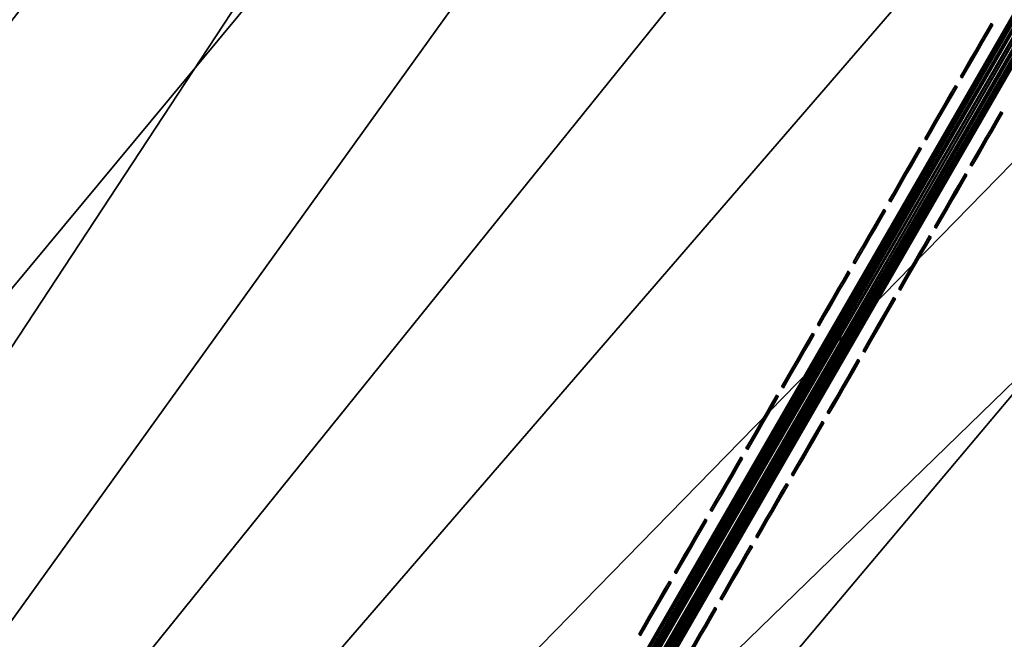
# Model space of a CAD drawing. Header units: inches. Extents: x 0 to 54.6, y -45.5 to 0.
# Tile 180 of 256: x 21.5 to 25.2, y -21.6 to -19.2. Entities that reach past the tile are written whole.
import ezdxf

# ---------------------------------------------------------------- set-up
doc = ezdxf.new("R2010")
doc.units = ezdxf.units.IN
doc.header["$LTSCALE"] = 0.03937
doc.header["$MEASUREMENT"] = 0
for name, color, linetype in [('A-FURN-3-ST', 151, 'Continuous'), ('A-FURN-3-ST-SEAM', 250, 'Continuous'), ('A-FURN-3-STITCH', 15, 'Continuous')]:
    doc.layers.add(name, color=color, linetype=linetype)

msp = doc.modelspace()

# ---------------------------------------------------------------- meshes
at = {"layer": 'A-FURN-3-ST'}
mesh = msp.add_polyface(dxfattribs=at)
corners = [(23.0629, -10.2733, 18), (22.4284, -9.6913, 17.9625), (21.0919, -9.4544, 18), (20.5052, -8.9224, 17.9625), (19.0918, -8.7091, 18), (22.6875, -9.0756, 17.45), (20.742, -8.2978, 17.45), (20.68, -8.4613, 17.6778), (22.6197, -9.2368, 17.6778), (20.5993, -8.6743, 17.8526), (22.5313, -9.4468, 17.8526), (22.5509, -9.4008, 5), (20.6173, -8.6277, 5), (22.6251, -9.2244, 5.0381), (36.7792, -17.9587, 5), (16.2872, -31.4568, 5), (14.7886, -30.727, 5), (28.1686, -12.1281, 5), (13.2573, -30.0683, 5), (26.329, -11.1521, 5), (24.4557, -10.2426, 5), (11.6968, -29.4823, 5), (10.1105, -28.9702, 5), (18.6572, -7.9243, 5), (8.5019, -28.5331, 5), (16.6732, -7.2916, 5), (6.8746, -28.172, 5), (14.6678, -6.7303, 5), (12.6436, -6.2412, 5), (5.2321, -27.8877, 5), (10.6032, -5.8249, 5), (8.5492, -5.4819, 5), (3.5781, -27.6808, 5), (6.4842, -5.2127, 5), (16.5622, -30.9235, 18), (30.6033, -14.2615, 18), (15.0378, -30.1812, 18), (26.9071, -12.1275, 18), (13.4803, -29.5113, 18), (25.0022, -11.1647, 18), (11.893, -28.9153, 18), (10.2795, -28.3945, 18), (8.6434, -27.95, 18), (17.0655, -8.0385, 18), (15.0157, -7.4435, 18), (6.9881, -27.5828, 18), (12.9453, -6.9249, 18), (5.3175, -27.2938, 18), (10.8571, -6.4834, 18), (8.7539, -6.1197, 18), (3.6351, -27.0835, 18), (6.6387, -5.8342, 18)]
mesh.append_faces([[corners[k] for k in face] for face in [(0, 1, 2), (2, 1, 3), (2, 3, 4), (5, 6, 7, 8), (8, 7, 9, 10), (10, 9, 3, 1), (11, 12, 13), (14, 15, 16), (17, 16, 18), (17, 18, 19), (19, 18, 20), (20, 18, 21), (20, 21, 11), (11, 21, 22), (11, 22, 12), (12, 22, 23), (23, 22, 24), (23, 24, 25), (25, 24, 26), (25, 26, 27), (27, 26, 28), (28, 26, 29), (28, 29, 30), (30, 29, 31), (31, 29, 32), (31, 32, 33), (34, 35, 36), (36, 37, 38), (38, 37, 39), (38, 39, 40), (40, 39, 0), (40, 0, 2), (40, 2, 41), (41, 2, 4), (41, 4, 42), (42, 4, 43), (42, 43, 44), (42, 44, 45), (45, 44, 46), (45, 46, 47), (47, 46, 48), (47, 48, 49), (47, 49, 50), (50, 49, 51)]])
mesh = msp.add_polyface(dxfattribs=at)
corners = [(39.0653, -20.7401, 18), (38.1606, -19.5417, 17.9625), (37.4714, -19.3205, 18), (36.58, -18.2032, 17.9625), (35.826, -17.9611, 18), (38.6738, -18.9573, 17.1847), (38.6985, -18.9291, 16.9), (37.072, -17.6007, 17.1847), (38.6013, -19.0398, 17.45), (37.0024, -17.6858, 17.45), (36.8919, -17.8212, 17.6778), (38.486, -19.1712, 17.6778), (36.7478, -17.9977, 17.8526), (38.3356, -19.3424, 17.8526), (38.6985, -18.9291, 5.5), (37.0957, -17.5717, 16.9), (38.6734, -18.9576, 5.3087), (37.0957, -17.5717, 5.5), (38.3683, -19.3045, 5), (36.9002, -17.8106, 5.0381), (38.4947, -19.1608, 5.0381), (20.555, -34.0562, 5), (19.1736, -33.1232, 5), (50.2339, -33.7088, 5), (17.75, -32.2561, 5), (49.1529, -31.9289, 5), (16.2872, -31.4568, 5), (48.0088, -30.1888, 5), (46.8032, -28.4908, 5), (45.5376, -26.8371, 5), (44.2135, -25.2298, 5), (42.8328, -23.6709, 5), (41.3971, -22.1625, 5), (39.9083, -20.7064, 5), (36.7792, -17.9587, 5), (14.7886, -30.727, 5), (35.1428, -16.6707, 5), (33.4614, -15.4421, 5), (31.7371, -14.2744, 5), (29.9721, -13.1693, 5), (28.1686, -12.1281, 5), (20.903, -33.5675, 18), (49.7143, -34.0088, 18), (19.498, -32.6185, 18), (48.6051, -32.1852, 18), (18.05, -31.7365, 18), (16.5622, -30.9235, 18), (47.429, -30.4041, 18), (46.1877, -28.6678, 18), (44.8828, -26.9787, 18), (43.5163, -25.3392, 18), (42.0898, -23.7515, 18), (40.6055, -22.2177, 18), (34.1312, -16.6636, 18), (32.3896, -15.4298, 18), (30.6033, -14.2615, 18), (15.0378, -30.1812, 18), (28.775, -13.1602, 18), (26.9071, -12.1275, 18)]
mesh.append_faces([[corners[k] for k in face] for face in [(0, 1, 2), (2, 1, 3), (2, 3, 4), (5, 6, 7), (8, 9, 10, 11), (11, 10, 12, 13), (13, 12, 3, 1), (6, 14, 15), (14, 16, 17), (18, 19, 20), (21, 22, 23), (23, 22, 24), (25, 24, 26), (25, 26, 27), (27, 26, 28), (28, 26, 29), (29, 26, 30), (30, 26, 31), (31, 26, 32), (32, 26, 33), (33, 26, 18), (18, 26, 34), (34, 35, 36), (36, 35, 37), (37, 35, 38), (38, 35, 39), (39, 35, 40), (41, 42, 43), (43, 44, 45), (45, 44, 46), (46, 44, 47), (46, 47, 48), (48, 49, 46), (46, 49, 50), (46, 50, 51), (51, 52, 46), (46, 52, 0), (46, 0, 2), (2, 4, 46), (46, 4, 53), (46, 53, 54), (54, 55, 46), (56, 55, 57), (56, 57, 58)]])
at = {"layer": 'A-FURN-3-ST-SEAM'}
mesh = msp.add_polyface(dxfattribs=at)
corners = [(21.6684, -25.5692, 18), (27.3369, -15.7434, 18.0191), (21.6623, -25.5656, 18.0255), (19.8809, -28.6653, 18), (19.8748, -28.6618, 18.0255), (18.0933, -31.7615, 18), (19.8206, -28.6305, 18.0459), (19.851, -28.6481, 18.0472), (21.6386, -25.5519, 18.0472), (21.6082, -25.5344, 18.0459), (27.2969, -15.7203, 18.05), (27.3135, -15.7299, 18.0462), (21.6522, -25.5598, 18.039), (27.3276, -15.738, 18.0354), (27.2804, -15.7108, 18.0462), (21.5953, -25.5269, 18.0362), (19.8077, -28.6231, 18.0362), (18.0069, -31.7116, 18.0045), (18.0111, -31.714, 18.0217), (19.7987, -28.6179, 18.0217), (19.7945, -28.6155, 18.0045), (21.5863, -25.5217, 18.0217), (21.5821, -25.5193, 18.0045), (21.5834, -25.5201, 17.9868), (19.7959, -28.6162, 17.9868), (18.0083, -31.7124, 17.9868), (19.8578, -28.652, 17.9563), (19.8434, -28.6437, 17.9505), (21.6309, -25.5475, 17.9505), (21.6454, -25.5559, 17.9563), (27.3135, -15.7299, 17.9538), (27.2969, -15.7203, 17.95), (21.6156, -25.5387, 17.9515), (27.2803, -15.7107, 17.9538), (21.6016, -25.5306, 17.9588), (27.2663, -15.7026, 17.9647), (27.3275, -15.738, 17.9646), (21.6573, -25.5627, 17.9675), (19.8698, -28.6589, 17.9675), (18.0903, -31.7598, 17.9826), (19.8779, -28.6636, 17.9826), (21.6655, -25.5674, 17.9826), (27.3402, -15.7453, 18), (27.3369, -15.7434, 17.9809), (19.828, -28.6348, 17.9515), (19.814, -28.6267, 17.9588), (19.8646, -28.6559, 18.039)]
mesh.append_faces([[corners[k] for k in face] for face in [(0, 1, 2), (0, 2, 3), (3, 2, 4), (3, 4, 5), (6, 7, 8, 9), (9, 8, 10), (11, 8, 12), (13, 12, 2), (9, 14, 15), (9, 15, 16, 6), (17, 18, 19, 20), (20, 19, 21, 22), (22, 23, 24, 20), (20, 24, 25, 17), (26, 27, 28, 29), (29, 28, 30), (31, 28, 32), (33, 32, 34), (35, 34, 23), (29, 36, 37), (29, 37, 38, 26), (3, 39, 40), (3, 40, 0), (0, 40, 41), (0, 41, 42), (43, 41, 37), (38, 37, 41, 40), (32, 28, 27, 44), (24, 23, 34, 45), (45, 34, 32, 44), (16, 15, 21, 19), (4, 2, 12, 46), (46, 12, 8, 7)]])
mesh = msp.add_polyface(dxfattribs=at)
corners = [(27.3369, -15.7434, 17.9809), (27.3275, -15.738, 17.9646), (27.3402, -15.7453, 18), (27.3135, -15.7299, 17.9538), (27.2969, -15.7203, 17.95), (27.2803, -15.7107, 17.9538), (27.2663, -15.7026, 17.9647), (27.2569, -15.6972, 17.9809), (27.2536, -15.6953, 18), (27.2569, -15.6972, 18.0192), (27.2663, -15.7026, 18.0354), (27.2804, -15.7108, 18.0462), (27.2969, -15.7203, 18.05), (27.3135, -15.7299, 18.0462), (27.3276, -15.738, 18.0354), (27.3369, -15.7434, 18.0191), (21.6684, -25.5692, 18), (21.6386, -25.5519, 18.0472), (21.6522, -25.5598, 18.039), (21.6623, -25.5656, 18.0255), (21.6082, -25.5344, 18.0459), (21.5821, -25.5193, 18.0045), (21.5863, -25.5217, 18.0217), (21.5953, -25.5269, 18.0362), (21.5834, -25.5201, 17.9868), (21.6309, -25.5475, 17.9505), (21.6156, -25.5387, 17.9515), (21.6016, -25.5306, 17.9588), (21.6454, -25.5559, 17.9563), (21.6655, -25.5674, 17.9826), (21.6573, -25.5627, 17.9675)]
mesh.append_faces([[corners[k] for k in face] for face in [(0, 1, 2), (2, 15, 16), (12, 17, 13), (13, 18, 14), (14, 19, 15), (12, 11, 20), (21, 22, 9), (9, 22, 10), (10, 22, 23), (10, 23, 11), (9, 8, 21), (21, 8, 24), (3, 25, 4), (4, 26, 5), (5, 27, 6), (6, 24, 7), (7, 24, 8), (3, 1, 28), (2, 29, 0), (0, 30, 1)]])
mesh.append_faces([[corners[k] for k in face] for face in [(2, 3, 4), (2, 5, 6), (2, 6, 7), (7, 9, 10), (7, 10, 11), (7, 12, 13), (7, 13, 14), (7, 15, 2)]], dxfattribs={"vtx0": -1, "vtx2": -1})
mesh.append_faces([[corners[k] for k in face] for face in [(8, 9, 7)]], dxfattribs={"vtx1": -1})
mesh.append_faces([[corners[k] for k in face] for face in [(4, 5, 2), (11, 12, 7), (14, 15, 7)]], dxfattribs={"vtx1": -1, "vtx2": -1})
mesh.append_faces([[corners[k] for k in face] for face in [(2, 1, 3)]], dxfattribs={"vtx2": -1})
at = {"layer": 'A-FURN-3-STITCH'}
mesh = msp.add_polymesh((7, 4), dxfattribs=at)
for k, corner in enumerate([(25.0374, -19.4247, 18.0001), (25.0396, -19.426, 18), (25.0442, -19.4286, 18), (25.0464, -19.4299, 18.0001), (25.0566, -19.3915, 18.0077), (25.0588, -19.3928, 18.0122), (25.0633, -19.3954, 18.0122), (25.0656, -19.3967, 18.0077), (25.076, -19.3579, 18.0123), (25.0782, -19.3592, 18.0168), (25.0827, -19.3618, 18.0168), (25.085, -19.3631, 18.0123), (25.0955, -19.3241, 18.0138), (25.0978, -19.3254, 18.0183), (25.1023, -19.328, 18.0183), (25.1045, -19.3293, 18.0138), (25.1151, -19.2902, 18.0123), (25.1173, -19.2915, 18.0168), (25.1218, -19.2941, 18.0168), (25.1241, -19.2954, 18.0123), (25.1345, -19.2566, 18.0077), (25.1367, -19.2579, 18.0122), (25.1412, -19.2605, 18.0122), (25.1435, -19.2618, 18.0077), (25.1536, -19.2234, 18.0001), (25.1559, -19.2247, 18.0001), (25.1604, -19.2273, 18.0001), (25.1627, -19.2286, 18.0001)]):
    mesh.set_mesh_vertex(divmod(k, 4), corner)
mesh = msp.add_polymesh((7, 4), dxfattribs=at)
for k, corner in enumerate([(24.9016, -19.6599, 18.0001), (24.9039, -19.6612, 18), (24.9084, -19.6638, 18), (24.9106, -19.6651, 18.0001), (24.9208, -19.6267, 18.0077), (24.9231, -19.628, 18.0122), (24.9276, -19.6306, 18.0122), (24.9298, -19.6319, 18.0077), (24.9402, -19.593, 18.0123), (24.9425, -19.5943, 18.0168), (24.947, -19.597, 18.0168), (24.9492, -19.5983, 18.0123), (24.9597, -19.5592, 18.0138), (24.962, -19.5605, 18.0183), (24.9665, -19.5631, 18.0183), (24.9688, -19.5644, 18.0138), (24.9793, -19.5254, 18.0123), (24.9815, -19.5267, 18.0168), (24.9861, -19.5293, 18.0168), (24.9883, -19.5306, 18.0123), (24.9987, -19.4917, 18.0077), (25.001, -19.493, 18.0122), (25.0055, -19.4956, 18.0122), (25.0077, -19.497, 18.0077), (25.0179, -19.4585, 18.0001), (25.0201, -19.4598, 18.0001), (25.0246, -19.4624, 18.0001), (25.0269, -19.4637, 18.0001)]):
    mesh.set_mesh_vertex(divmod(k, 4), corner)
mesh = msp.add_polymesh((7, 4), dxfattribs=at)
for k, corner in enumerate([(25.0745, -19.7597, 18.0001), (25.0768, -19.761, 18), (25.0813, -19.7636, 18), (25.0836, -19.7649, 18.0001), (25.0937, -19.7265, 18.0077), (25.096, -19.7278, 18.0122), (25.1005, -19.7304, 18.0122), (25.1027, -19.7317, 18.0077), (25.1131, -19.6929, 18.0123), (25.1154, -19.6942, 18.0168), (25.1199, -19.6968, 18.0168), (25.1222, -19.6981, 18.0123), (25.1327, -19.659, 18.0138), (25.1349, -19.6604, 18.0183), (25.1394, -19.663, 18.0183), (25.1417, -19.6643, 18.0138), (25.1522, -19.6252, 18.0123), (25.1545, -19.6265, 18.0168), (25.159, -19.6291, 18.0168), (25.1612, -19.6304, 18.0123), (25.1716, -19.5916, 18.0077), (25.1739, -19.5929, 18.0122), (25.1784, -19.5955, 18.0122), (25.1806, -19.5968, 18.0077), (25.1908, -19.5584, 18.0001), (25.1931, -19.5597, 18.0001), (25.1976, -19.5623, 18.0001), (25.1998, -19.5636, 18.0001)]):
    mesh.set_mesh_vertex(divmod(k, 4), corner)
mesh = msp.add_polymesh((7, 4), dxfattribs=at)
for k, corner in enumerate([(24.7659, -19.895, 18.0001), (24.7681, -19.8963, 18), (24.7726, -19.8989, 18), (24.7749, -19.9002, 18.0001), (24.785, -19.8618, 18.0077), (24.7873, -19.8631, 18.0122), (24.7918, -19.8657, 18.0122), (24.7941, -19.867, 18.0077), (24.8044, -19.8282, 18.0123), (24.8067, -19.8295, 18.0168), (24.8112, -19.8321, 18.0168), (24.8135, -19.8334, 18.0123), (24.824, -19.7944, 18.0138), (24.8262, -19.7957, 18.0183), (24.8307, -19.7983, 18.0183), (24.833, -19.7996, 18.0138), (24.8435, -19.7605, 18.0123), (24.8458, -19.7618, 18.0168), (24.8503, -19.7644, 18.0168), (24.8525, -19.7657, 18.0123), (24.8629, -19.7269, 18.0077), (24.8652, -19.7282, 18.0122), (24.8697, -19.7308, 18.0122), (24.872, -19.7321, 18.0077), (24.8821, -19.6937, 18.0001), (24.8844, -19.695, 18.0001), (24.8889, -19.6976, 18.0001), (24.8911, -19.6989, 18.0001)]):
    mesh.set_mesh_vertex(divmod(k, 4), corner)
mesh = msp.add_polymesh((7, 4), dxfattribs=at)
for k, corner in enumerate([(24.9388, -19.9949, 18.0001), (24.941, -19.9962, 18), (24.9455, -19.9988, 18), (24.9478, -20.0001, 18.0001), (24.958, -19.9617, 18.0077), (24.9602, -19.963, 18.0122), (24.9647, -19.9656, 18.0122), (24.967, -19.9669, 18.0077), (24.9774, -19.928, 18.0123), (24.9796, -19.9293, 18.0168), (24.9841, -19.9319, 18.0168), (24.9864, -19.9332, 18.0123), (24.9969, -19.8942, 18.0138), (24.9992, -19.8955, 18.0183), (25.0037, -19.8981, 18.0183), (25.0059, -19.8994, 18.0138), (25.0164, -19.8604, 18.0123), (25.0187, -19.8617, 18.0168), (25.0232, -19.8643, 18.0168), (25.0255, -19.8656, 18.0123), (25.0359, -19.8267, 18.0077), (25.0381, -19.828, 18.0122), (25.0426, -19.8306, 18.0122), (25.0449, -19.8319, 18.0077), (25.055, -19.7935, 18.0001), (25.0573, -19.7948, 18.0001), (25.0618, -19.7974, 18.0001), (25.0641, -19.7987, 18.0001)]):
    mesh.set_mesh_vertex(divmod(k, 4), corner)
mesh = msp.add_polymesh((7, 4), dxfattribs=at)
for k, corner in enumerate([(24.6301, -20.1302, 18.0001), (24.6323, -20.1315, 18), (24.6369, -20.1341, 18), (24.6391, -20.1354, 18.0001), (24.6493, -20.097, 18.0077), (24.6515, -20.0983, 18.0122), (24.656, -20.1009, 18.0122), (24.6583, -20.1022, 18.0077), (24.6687, -20.0633, 18.0123), (24.6709, -20.0647, 18.0168), (24.6754, -20.0673, 18.0168), (24.6777, -20.0686, 18.0123), (24.6882, -20.0295, 18.0138), (24.6905, -20.0308, 18.0183), (24.695, -20.0334, 18.0183), (24.6972, -20.0347, 18.0138), (24.7078, -19.9957, 18.0123), (24.71, -19.997, 18.0168), (24.7145, -19.9996, 18.0168), (24.7168, -20.0009, 18.0123), (24.7272, -19.962, 18.0077), (24.7294, -19.9633, 18.0122), (24.7339, -19.966, 18.0122), (24.7362, -19.9673, 18.0077), (24.7463, -19.9288, 18.0001), (24.7486, -19.9301, 18.0001), (24.7531, -19.9327, 18.0001), (24.7554, -19.934, 18.0001)]):
    mesh.set_mesh_vertex(divmod(k, 4), corner)
mesh = msp.add_polymesh((7, 4), dxfattribs=at)
for k, corner in enumerate([(24.803, -20.23, 18.0001), (24.8053, -20.2313, 18), (24.8098, -20.2339, 18), (24.812, -20.2352, 18.0001), (24.8222, -20.1968, 18.0077), (24.8245, -20.1981, 18.0122), (24.829, -20.2007, 18.0122), (24.8312, -20.202, 18.0077), (24.8416, -20.1632, 18.0123), (24.8439, -20.1645, 18.0168), (24.8484, -20.1671, 18.0168), (24.8506, -20.1684, 18.0123), (24.8611, -20.1294, 18.0138), (24.8634, -20.1307, 18.0183), (24.8679, -20.1333, 18.0183), (24.8702, -20.1346, 18.0138), (24.8807, -20.0955, 18.0123), (24.8829, -20.0968, 18.0168), (24.8874, -20.0994, 18.0168), (24.8897, -20.1007, 18.0123), (24.9001, -20.0619, 18.0077), (24.9024, -20.0632, 18.0122), (24.9069, -20.0658, 18.0122), (24.9091, -20.0671, 18.0077), (24.9193, -20.0287, 18.0001), (24.9215, -20.03, 18.0001), (24.926, -20.0326, 18.0001), (24.9283, -20.0339, 18.0001)]):
    mesh.set_mesh_vertex(divmod(k, 4), corner)
mesh = msp.add_polymesh((7, 4), dxfattribs=at)
for k, corner in enumerate([(24.4943, -20.3653, 18.0001), (24.4966, -20.3666, 18), (24.5011, -20.3692, 18), (24.5033, -20.3705, 18.0001), (24.5135, -20.3321, 18.0077), (24.5158, -20.3334, 18.0122), (24.5203, -20.336, 18.0122), (24.5225, -20.3373, 18.0077), (24.5329, -20.2985, 18.0123), (24.5352, -20.2998, 18.0168), (24.5397, -20.3024, 18.0168), (24.5419, -20.3037, 18.0123), (24.5525, -20.2647, 18.0138), (24.5547, -20.266, 18.0183), (24.5592, -20.2686, 18.0183), (24.5615, -20.2699, 18.0138), (24.572, -20.2308, 18.0123), (24.5742, -20.2321, 18.0168), (24.5788, -20.2347, 18.0168), (24.581, -20.236, 18.0123), (24.5914, -20.1972, 18.0077), (24.5937, -20.1985, 18.0122), (24.5982, -20.2011, 18.0122), (24.6004, -20.2024, 18.0077), (24.6106, -20.164, 18.0001), (24.6128, -20.1653, 18.0001), (24.6173, -20.1679, 18.0001), (24.6196, -20.1692, 18.0001)]):
    mesh.set_mesh_vertex(divmod(k, 4), corner)
mesh = msp.add_polymesh((7, 4), dxfattribs=at)
for k, corner in enumerate([(24.6673, -20.4652, 18.0001), (24.6695, -20.4665, 18), (24.674, -20.4691, 18), (24.6763, -20.4704, 18.0001), (24.6864, -20.432, 18.0077), (24.6887, -20.4333, 18.0122), (24.6932, -20.4359, 18.0122), (24.6955, -20.4372, 18.0077), (24.7058, -20.3983, 18.0123), (24.7081, -20.3996, 18.0168), (24.7126, -20.4022, 18.0168), (24.7149, -20.4035, 18.0123), (24.7254, -20.3645, 18.0138), (24.7276, -20.3658, 18.0183), (24.7321, -20.3684, 18.0183), (24.7344, -20.3697, 18.0138), (24.7449, -20.3307, 18.0123), (24.7472, -20.332, 18.0168), (24.7517, -20.3346, 18.0168), (24.7539, -20.3359, 18.0123), (24.7643, -20.297, 18.0077), (24.7666, -20.2983, 18.0122), (24.7711, -20.3009, 18.0122), (24.7734, -20.3022, 18.0077), (24.7835, -20.2638, 18.0001), (24.7858, -20.2651, 18.0001), (24.7903, -20.2677, 18.0001), (24.7925, -20.269, 18.0001)]):
    mesh.set_mesh_vertex(divmod(k, 4), corner)
mesh = msp.add_polymesh((7, 4), dxfattribs=at)
for k, corner in enumerate([(24.3586, -20.6005, 18.0001), (24.3608, -20.6018, 18), (24.3653, -20.6044, 18), (24.3676, -20.6057, 18.0001), (24.3777, -20.5673, 18.0077), (24.38, -20.5686, 18.0122), (24.3845, -20.5712, 18.0122), (24.3868, -20.5725, 18.0077), (24.3972, -20.5337, 18.0123), (24.3994, -20.535, 18.0168), (24.4039, -20.5376, 18.0168), (24.4062, -20.5389, 18.0123), (24.4167, -20.4998, 18.0138), (24.4189, -20.5011, 18.0183), (24.4235, -20.5037, 18.0183), (24.4257, -20.505, 18.0138), (24.4362, -20.466, 18.0123), (24.4385, -20.4673, 18.0168), (24.443, -20.4699, 18.0168), (24.4452, -20.4712, 18.0123), (24.4556, -20.4324, 18.0077), (24.4579, -20.4337, 18.0122), (24.4624, -20.4363, 18.0122), (24.4647, -20.4376, 18.0077), (24.4748, -20.3991, 18.0001), (24.4771, -20.4004, 18.0001), (24.4816, -20.403, 18.0001), (24.4838, -20.4043, 18.0001)]):
    mesh.set_mesh_vertex(divmod(k, 4), corner)
mesh = msp.add_polymesh((7, 4), dxfattribs=at)
for k, corner in enumerate([(24.5315, -20.7003, 18.0001), (24.5337, -20.7016, 18), (24.5383, -20.7042, 18), (24.5405, -20.7055, 18.0001), (24.5507, -20.6671, 18.0077), (24.5529, -20.6684, 18.0122), (24.5574, -20.671, 18.0122), (24.5597, -20.6723, 18.0077), (24.5701, -20.6335, 18.0123), (24.5723, -20.6348, 18.0168), (24.5768, -20.6374, 18.0168), (24.5791, -20.6387, 18.0123), (24.5896, -20.5997, 18.0138), (24.5919, -20.601, 18.0183), (24.5964, -20.6036, 18.0183), (24.5986, -20.6049, 18.0138), (24.6092, -20.5658, 18.0123), (24.6114, -20.5671, 18.0168), (24.6159, -20.5697, 18.0168), (24.6182, -20.571, 18.0123), (24.6286, -20.5322, 18.0077), (24.6308, -20.5335, 18.0122), (24.6353, -20.5361, 18.0122), (24.6376, -20.5374, 18.0077), (24.6477, -20.499, 18.0001), (24.65, -20.5003, 18.0001), (24.6545, -20.5029, 18.0001), (24.6568, -20.5042, 18.0001)]):
    mesh.set_mesh_vertex(divmod(k, 4), corner)
mesh = msp.add_polymesh((7, 4), dxfattribs=at)
for k, corner in enumerate([(24.2228, -20.8356, 18.0001), (24.2251, -20.8369, 18), (24.2296, -20.8396, 18), (24.2318, -20.8409, 18.0001), (24.242, -20.8024, 18.0077), (24.2442, -20.8037, 18.0122), (24.2487, -20.8063, 18.0122), (24.251, -20.8076, 18.0077), (24.2614, -20.7688, 18.0123), (24.2636, -20.7701, 18.0168), (24.2682, -20.7727, 18.0168), (24.2704, -20.774, 18.0123), (24.2809, -20.735, 18.0138), (24.2832, -20.7363, 18.0183), (24.2877, -20.7389, 18.0183), (24.2899, -20.7402, 18.0138), (24.3005, -20.7011, 18.0123), (24.3027, -20.7024, 18.0168), (24.3072, -20.705, 18.0168), (24.3095, -20.7063, 18.0123), (24.3199, -20.6675, 18.0077), (24.3221, -20.6688, 18.0122), (24.3266, -20.6714, 18.0122), (24.3289, -20.6727, 18.0077), (24.3391, -20.6343, 18.0001), (24.3413, -20.6356, 18.0001), (24.3458, -20.6382, 18.0001), (24.3481, -20.6395, 18.0001)]):
    mesh.set_mesh_vertex(divmod(k, 4), corner)
mesh = msp.add_polymesh((7, 4), dxfattribs=at)
for k, corner in enumerate([(24.3957, -20.9355, 18.0001), (24.398, -20.9368, 18), (24.4025, -20.9394, 18), (24.4047, -20.9407, 18.0001), (24.4149, -20.9023, 18.0077), (24.4172, -20.9036, 18.0122), (24.4217, -20.9062, 18.0122), (24.4239, -20.9075, 18.0077), (24.4343, -20.8686, 18.0123), (24.4366, -20.8699, 18.0168), (24.4411, -20.8725, 18.0168), (24.4433, -20.8739, 18.0123), (24.4539, -20.8348, 18.0138), (24.4561, -20.8361, 18.0183), (24.4606, -20.8387, 18.0183), (24.4629, -20.84, 18.0138), (24.4734, -20.801, 18.0123), (24.4756, -20.8023, 18.0168), (24.4802, -20.8049, 18.0168), (24.4824, -20.8062, 18.0123), (24.4928, -20.7673, 18.0077), (24.4951, -20.7686, 18.0122), (24.4996, -20.7712, 18.0122), (24.5018, -20.7725, 18.0077), (24.512, -20.7341, 18.0001), (24.5142, -20.7354, 18.0001), (24.5187, -20.738, 18.0001), (24.521, -20.7393, 18.0001)]):
    mesh.set_mesh_vertex(divmod(k, 4), corner)
mesh = msp.add_polymesh((7, 4), dxfattribs=at)
for k, corner in enumerate([(24.087, -21.0708, 18.0001), (24.0893, -21.0721, 18), (24.0938, -21.0747, 18), (24.0961, -21.076, 18.0001), (24.1062, -21.0376, 18.0077), (24.1085, -21.0389, 18.0122), (24.113, -21.0415, 18.0122), (24.1152, -21.0428, 18.0077), (24.1256, -21.004, 18.0123), (24.1279, -21.0053, 18.0168), (24.1324, -21.0079, 18.0168), (24.1346, -21.0092, 18.0123), (24.1452, -20.9701, 18.0138), (24.1474, -20.9714, 18.0183), (24.1519, -20.974, 18.0183), (24.1542, -20.9753, 18.0138), (24.1647, -20.9363, 18.0123), (24.167, -20.9376, 18.0168), (24.1715, -20.9402, 18.0168), (24.1737, -20.9415, 18.0123), (24.1841, -20.9027, 18.0077), (24.1864, -20.904, 18.0122), (24.1909, -20.9066, 18.0122), (24.1931, -20.9079, 18.0077), (24.2033, -20.8694, 18.0001), (24.2055, -20.8707, 18.0001), (24.2101, -20.8733, 18.0001), (24.2123, -20.8746, 18.0001)]):
    mesh.set_mesh_vertex(divmod(k, 4), corner)
mesh = msp.add_polymesh((7, 4), dxfattribs=at)
for k, corner in enumerate([(24.26, -21.1706, 18.0001), (24.2622, -21.1719, 18), (24.2667, -21.1745, 18), (24.269, -21.1758, 18.0001), (24.2791, -21.1374, 18.0077), (24.2814, -21.1387, 18.0122), (24.2859, -21.1413, 18.0122), (24.2882, -21.1426, 18.0077), (24.2986, -21.1038, 18.0123), (24.3008, -21.1051, 18.0168), (24.3053, -21.1077, 18.0168), (24.3076, -21.109, 18.0123), (24.3181, -21.07, 18.0138), (24.3203, -21.0713, 18.0183), (24.3249, -21.0739, 18.0183), (24.3271, -21.0752, 18.0138), (24.3376, -21.0361, 18.0123), (24.3399, -21.0374, 18.0168), (24.3444, -21.04, 18.0168), (24.3466, -21.0413, 18.0123), (24.357, -21.0025, 18.0077), (24.3593, -21.0038, 18.0122), (24.3638, -21.0064, 18.0122), (24.3661, -21.0077, 18.0077), (24.3762, -20.9693, 18.0001), (24.3785, -20.9706, 18.0001), (24.383, -20.9732, 18.0001), (24.3852, -20.9745, 18.0001)]):
    mesh.set_mesh_vertex(divmod(k, 4), corner)
mesh = msp.add_polymesh((7, 4), dxfattribs=at)
for k, corner in enumerate([(23.9513, -21.3059, 18.0001), (23.9535, -21.3073, 18), (23.958, -21.3099, 18), (23.9603, -21.3112, 18.0001), (23.9704, -21.2727, 18.0077), (23.9727, -21.274, 18.0122), (23.9772, -21.2766, 18.0122), (23.9795, -21.2779, 18.0077), (23.9899, -21.2391, 18.0123), (23.9921, -21.2404, 18.0168), (23.9966, -21.243, 18.0168), (23.9989, -21.2443, 18.0123), (24.0094, -21.2053, 18.0138), (24.0117, -21.2066, 18.0183), (24.0162, -21.2092, 18.0183), (24.0184, -21.2105, 18.0138), (24.0289, -21.1714, 18.0123), (24.0312, -21.1727, 18.0168), (24.0357, -21.1753, 18.0168), (24.038, -21.1766, 18.0123), (24.0483, -21.1378, 18.0077), (24.0506, -21.1391, 18.0122), (24.0551, -21.1417, 18.0122), (24.0574, -21.143, 18.0077), (24.0675, -21.1046, 18.0001), (24.0698, -21.1059, 18.0001), (24.0743, -21.1085, 18.0001), (24.0765, -21.1098, 18.0001)]):
    mesh.set_mesh_vertex(divmod(k, 4), corner)
mesh = msp.add_polymesh((7, 4), dxfattribs=at)
for k, corner in enumerate([(24.1242, -21.4058, 18.0001), (24.1265, -21.4071, 18), (24.131, -21.4097, 18), (24.1332, -21.411, 18.0001), (24.1434, -21.3726, 18.0077), (24.1456, -21.3739, 18.0122), (24.1501, -21.3765, 18.0122), (24.1524, -21.3778, 18.0077), (24.1628, -21.3389, 18.0123), (24.165, -21.3402, 18.0168), (24.1696, -21.3429, 18.0168), (24.1718, -21.3442, 18.0123), (24.1823, -21.3051, 18.0138), (24.1846, -21.3064, 18.0183), (24.1891, -21.309, 18.0183), (24.1913, -21.3103, 18.0138), (24.2019, -21.2713, 18.0123), (24.2041, -21.2726, 18.0168), (24.2086, -21.2752, 18.0168), (24.2109, -21.2765, 18.0123), (24.2213, -21.2376, 18.0077), (24.2235, -21.2389, 18.0122), (24.228, -21.2415, 18.0122), (24.2303, -21.2429, 18.0077), (24.2404, -21.2044, 18.0001), (24.2427, -21.2057, 18.0001), (24.2472, -21.2083, 18.0001), (24.2495, -21.2096, 18.0001)]):
    mesh.set_mesh_vertex(divmod(k, 4), corner)
mesh = msp.add_polymesh((7, 4), dxfattribs=at)
for k, corner in enumerate([(23.8155, -21.5411, 18.0001), (23.8178, -21.5424, 18), (23.8223, -21.545, 18), (23.8245, -21.5463, 18.0001), (23.8347, -21.5079, 18.0077), (23.8369, -21.5092, 18.0122), (23.8414, -21.5118, 18.0122), (23.8437, -21.5131, 18.0077), (23.8541, -21.4743, 18.0123), (23.8563, -21.4756, 18.0168), (23.8609, -21.4782, 18.0168), (23.8631, -21.4795, 18.0123), (23.8736, -21.4404, 18.0138), (23.8759, -21.4417, 18.0183), (23.8804, -21.4443, 18.0183), (23.8827, -21.4456, 18.0138), (23.8932, -21.4066, 18.0123), (23.8954, -21.4079, 18.0168), (23.8999, -21.4105, 18.0168), (23.9022, -21.4118, 18.0123), (23.9126, -21.373, 18.0077), (23.9148, -21.3743, 18.0122), (23.9193, -21.3769, 18.0122), (23.9216, -21.3782, 18.0077), (23.9318, -21.3397, 18.0001), (23.934, -21.341, 18.0001), (23.9385, -21.3436, 18.0001), (23.9408, -21.345, 18.0001)]):
    mesh.set_mesh_vertex(divmod(k, 4), corner)
mesh = msp.add_polymesh((7, 4), dxfattribs=at)
for k, corner in enumerate([(23.9884, -21.6409, 18.0001), (23.9907, -21.6422, 18), (23.9952, -21.6448, 18), (23.9975, -21.6461, 18.0001), (24.0076, -21.6077, 18.0077), (24.0099, -21.609, 18.0122), (24.0144, -21.6116, 18.0122), (24.0166, -21.6129, 18.0077), (24.027, -21.5741, 18.0123), (24.0293, -21.5754, 18.0168), (24.0338, -21.578, 18.0168), (24.036, -21.5793, 18.0123), (24.0466, -21.5403, 18.0138), (24.0488, -21.5416, 18.0183), (24.0533, -21.5442, 18.0183), (24.0556, -21.5455, 18.0138), (24.0661, -21.5064, 18.0123), (24.0683, -21.5077, 18.0168), (24.0729, -21.5103, 18.0168), (24.0751, -21.5116, 18.0123), (24.0855, -21.4728, 18.0077), (24.0878, -21.4741, 18.0122), (24.0923, -21.4767, 18.0122), (24.0945, -21.478, 18.0077), (24.1047, -21.4396, 18.0001), (24.1069, -21.4409, 18.0001), (24.1114, -21.4435, 18.0001), (24.1137, -21.4448, 18.0001)]):
    mesh.set_mesh_vertex(divmod(k, 4), corner)

doc.saveas('drawing.dxf')
